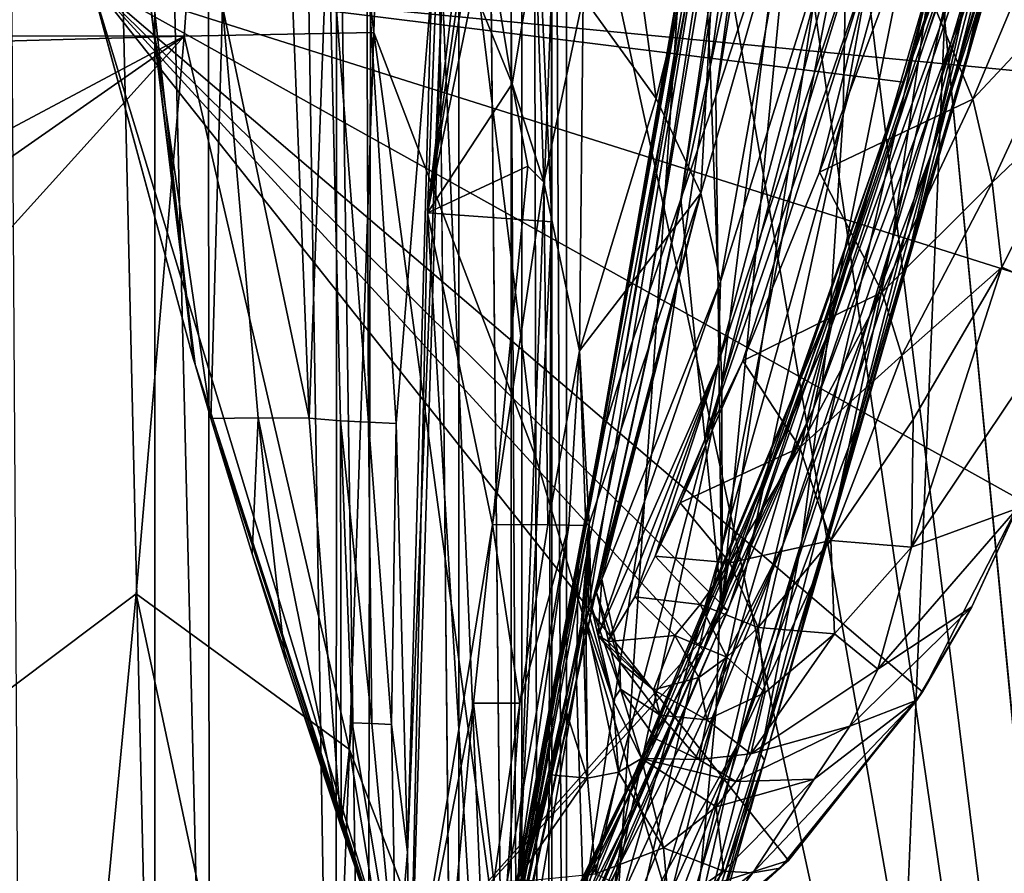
# Model space of a CAD drawing. Header units: metres. Extents: x -1004 to 0, y -808 to 0.
# Tile 84 of 159: x -82 to -27, y -682 to -635. Entities that reach past the tile are written whole.
import ezdxf

# ---------------------------------------------------------------- set-up
doc = ezdxf.new("R2010")
doc.units = ezdxf.units.M

msp = doc.modelspace()

# ---------------------------------------------------------------- linework, layer by layer
at = {"layer": 'None012'}
for points in [[(-35.448151, -746.330383, 163.059708), (-52.518909, -738.401428, 163.059708), (-5.519217, -35.401562, 163.059708)], [(-5.519217, -35.401562, 163.059708), (-52.518909, -738.401428, 163.059708), (-52.518909, -65.543846, 163.059708)], [(-52.518909, -65.543846, 2063.059814), (-52.518909, -738.401428, 2063.059814), (-5.519217, -35.401562, 2063.059814)], [(-52.518909, -738.401428, 2063.059814), (-35.448151, -746.330383, 2063.059814), (-5.519217, -35.401562, 2063.059814)], [(-5.519217, -789.40155, 163.059708), (-35.448151, -746.330383, 163.059708), (-5.519217, -35.401562, 163.059708)], [(-5.519217, -35.401562, 2063.059814), (-35.448151, -746.330383, 2063.059814), (-5.519217, -789.40155, 2063.059814)], [(-52.518909, -738.401428, 163.059708), (-52.518909, -397.134613, 182.490646), (-52.518909, -65.543846, 163.059708)], [(-52.518909, -65.543846, 2063.059814), (-52.518909, -431.996094, 2043.136353), (-52.518909, -738.401428, 2063.059814)], [(-52.518909, -480.472168, 184.010544), (-52.518909, -397.134613, 182.490646), (-52.518909, -738.401428, 163.059708)], [(-52.518909, -431.996094, 2043.136353), (-52.518909, -499.19046, 2041.009888), (-52.518909, -738.401428, 2063.059814)], [(-52.518909, -563.606934, 188.996094), (-52.518909, -480.472168, 184.010544), (-52.518909, -738.401428, 163.059708)], [(-52.518909, -738.401428, 2063.059814), (-52.518909, -499.19046, 2041.009888), (-52.518909, -566.275391, 2036.626343)], [(-56.251259, -563.497253, 188.988068), (-52.518909, -646.323792, 197.421463), (-59.407341, -645.840881, 197.361221)], [(-59.407341, -645.840881, 197.361221), (-55.470253, -612.36969, 210.92009), (-56.251259, -563.497253, 188.988068)], [(-52.518909, -563.606934, 188.996094), (-52.518909, -646.323792, 197.421463), (-56.251259, -563.497253, 188.988068)], [(-52.518909, -738.401428, 163.059708), (-52.518909, -646.323792, 197.421463), (-52.518909, -563.606934, 188.996094)], [(-52.518909, -566.275391, 2036.626343), (-52.518909, -633.17511, 2029.990601), (-52.518909, -738.401428, 2063.059814)], [(-34.629452, -585.486572, 1459.154785), (-43.440212, -639.366699, 1512.586548), (-39.148155, -626.368408, 1512.607178)], [(-43.440212, -639.366699, 1512.586548), (-34.629452, -585.486572, 1459.154785), (-37.986286, -598.879578, 1459.123901)], [(-43.756317, -637.743591, 1458.678223), (-44.142941, -629.25769, 1458.837891), (-37.884903, -596.020203, 1404.223511)], [(-37.884903, -596.020203, 1404.223511), (-37.068783, -606.508606, 1404.051758), (-43.756317, -637.743591, 1458.678223)], [(-43.440212, -639.366699, 1512.586548), (-37.986286, -598.879578, 1459.123901), (-45.380745, -645.067505, 1512.568237)], [(-37.986286, -598.879578, 1459.123901), (-39.531612, -604.967041, 1459.096313), (-45.380745, -645.067505, 1512.568237)], [(-36.388962, -640.404907, 1403.328003), (-36.193047, -628.805664, 1403.604004), (-30.02037, -604.702698, 1348.186768)], [(-30.399633, -618.687866, 1347.94104), (-36.388962, -640.404907, 1403.328003), (-30.02037, -604.702698, 1348.186768)], [(-45.380745, -645.067505, 1512.568237), (-39.531612, -604.967041, 1459.096313), (-47.141476, -650.217041, 1512.544556)], [(-39.531612, -604.967041, 1459.096313), (-40.95499, -610.634155, 1459.060791), (-47.141476, -650.217041, 1512.544556)], [(-78.053543, -632.987915, 659.296082), (-33.056911, -638.600281, 660.474365), (-24.311974, -606.408691, 660.703369)], [(-24.311974, -606.408691, 660.703369), (-33.056911, -638.600281, 660.474365), (-24.259741, -606.333435, 662.989502)], [(-24.259741, -606.333435, 662.989502), (-33.056911, -638.600281, 660.474365), (-33.037033, -638.565002, 662.465088)], [(-24.259741, -606.333435, 662.989502), (-33.037033, -638.565002, 662.465088), (-27.764555, -623.896606, 778.500488)], [(-37.068783, -606.508606, 1404.051758), (-43.118568, -655.333496, 1458.262085), (-43.756317, -637.743591, 1458.678223)], [(-43.118568, -655.333496, 1458.262085), (-37.068783, -606.508606, 1404.051758), (-36.193047, -628.805664, 1403.604004)], [(-25.438839, -619.338074, 1235.355225), (-22.217939, -607.913696, 1178.895874), (-29.771919, -638.235107, 1235.203735)], [(-22.217939, -607.913696, 1178.895874), (-27.033518, -628.634338, 1178.83667), (-29.771919, -638.235107, 1235.203735)], [(-47.141476, -650.217041, 1512.544556), (-40.95499, -610.634155, 1459.060791), (-48.6922, -654.801208, 1512.515503)], [(-48.6922, -654.801208, 1512.515503), (-40.95499, -610.634155, 1459.060791), (-42.233101, -615.869995, 1459.01709)], [(-39.148155, -626.368408, 1512.607178), (-43.112282, -667.659546, 1563.945313), (-34.535614, -611.337646, 1512.606567)], [(-43.112282, -667.659546, 1563.945313), (-31.270317, -633.345032, 1563.276367), (-34.535614, -611.337646, 1512.606567)], [(-59.407341, -645.840881, 197.361221), (-56.144352, -622.689697, 210.92009), (-55.470253, -612.36969, 210.92009)], [(-29.021851, -632.662476, 1008.72583), (-31.516556, -642.587585, 1122.275757), (-22.990961, -613.671997, 1065.605957)], [(-22.990961, -613.671997, 1065.605957), (-31.516556, -642.587585, 1122.275757), (-24.7777, -620.466675, 1122.279907)], [(-43.299168, -620.685181, 1458.965454), (-49.948154, -658.832458, 1512.481201), (-42.233101, -615.869995, 1459.01709)], [(-42.233101, -615.869995, 1459.01709), (-49.948154, -658.832458, 1512.481201), (-48.6922, -654.801208, 1512.515503)], [(-29.254848, -632.502075, 1291.547119), (-33.667381, -647.401733, 1347.356445), (-26.648458, -615.739014, 1291.777588)], [(-33.667381, -647.401733, 1347.356445), (-31.570467, -632.964539, 1347.664185), (-26.648458, -615.739014, 1291.777588)], [(-31.570467, -632.964539, 1347.664185), (-37.16713, -652.168518, 1403.017212), (-30.399633, -618.687866, 1347.94104)], [(-37.16713, -652.168518, 1403.017212), (-36.388962, -640.404907, 1403.328003), (-30.399633, -618.687866, 1347.94104)], [(-29.254848, -632.502075, 1291.547119), (-25.438839, -619.338074, 1235.355225), (-33.002583, -649.308167, 1291.293457)], [(-25.438839, -619.338074, 1235.355225), (-29.771919, -638.235107, 1235.203735), (-33.002583, -649.308167, 1291.293457)], [(-31.516556, -642.587585, 1122.275757), (-27.033518, -628.634338, 1178.83667), (-24.7777, -620.466675, 1122.279907)], [(-44.900162, -629.799683, 1467.920044), (-49.948154, -658.832458, 1512.481201), (-43.299168, -620.685181, 1458.965454)], [(-78.054832, -632.993652, 1606.497559), (-72.370926, -653.953125, 1606.646362), (-75.999565, -621.450256, 1606.584839)], [(-74.7659, -634.352417, 1608.069702), (-75.999565, -621.450256, 1606.584839), (-72.370926, -653.953125, 1606.646362)], [(-56.491405, -627.926392, 210.92009), (-56.144352, -622.689697, 210.92009), (-59.407341, -645.840881, 197.361221)], [(-50.796856, -633.892883, 260.392914), (-46.756062, -639.504578, 310.319244), (-48.949238, -623.862122, 259.881287)], [(-46.756062, -639.504578, 310.319244), (-43.226013, -625.12439, 309.453125), (-48.949238, -623.862122, 259.881287)], [(-27.793961, -626.565918, 894.239502), (-27.764555, -623.896606, 778.500488), (-37.043064, -652.089233, 893.994568)], [(-37.043064, -652.089233, 893.994568), (-27.764555, -623.896606, 778.500488), (-36.719704, -650.161438, 778.19519)], [(-27.764555, -623.896606, 778.500488), (-33.037033, -638.565002, 662.465088), (-36.719704, -650.161438, 778.19519)], [(-43.226013, -625.12439, 309.453125), (-46.756062, -639.504578, 310.319244), (-44.266464, -644.749634, 360.628571)], [(-39.037956, -626.472046, 359.575378), (-43.226013, -625.12439, 309.453125), (-44.266464, -644.749634, 360.628571)], [(-78.053474, -632.988098, 619.524048), (-23.867706, -626.540527, 618.105164), (-22.420923, -638.382324, 618.067261)], [(-44.266464, -644.749634, 360.628571), (-43.184582, -649.630859, 411.25824), (-39.037956, -626.472046, 359.575378)], [(-39.148155, -626.368408, 1512.607178), (-43.440212, -639.366699, 1512.586548), (-43.112282, -667.659546, 1563.945313)], [(-43.184582, -649.630859, 411.25824), (-36.369114, -627.920532, 410.180298), (-39.037956, -626.472046, 359.575378)], [(-29.021851, -632.662476, 1008.72583), (-27.793961, -626.565918, 894.239502), (-38.031006, -656.678406, 1008.65741)], [(-38.031006, -656.678406, 1008.65741), (-27.793961, -626.565918, 894.239502), (-37.043064, -652.089233, 893.994568)], [(-23.895195, -626.834534, 617.819153), (-32.867565, -630.678467, 593.749207), (-29.207594, -639.531982, 591.697083)], [(-23.895195, -626.834534, 617.819153), (-29.207594, -639.531982, 591.697083), (-22.880976, -632.751831, 617.813843)], [(-56.857319, -633.401855, 210.92009), (-56.491405, -627.926392, 210.92009), (-59.407341, -645.840881, 197.361221)], [(-56.491405, -627.926392, 210.92009), (-56.857319, -633.401855, 210.92009), (-54.730759, -638.684143, 235.026352)], [(-53.433861, -630.952454, 235.594666), (-56.491405, -627.926392, 210.92009), (-54.730759, -638.684143, 235.026352)], [(-35.126659, -629.495605, 461.192139), (-36.369114, -627.920532, 410.180298), (-43.318111, -654.159302, 462.151733)], [(-36.369114, -627.920532, 410.180298), (-43.184582, -649.630859, 411.25824), (-43.318111, -654.159302, 462.151733)], [(-64.919815, -628.654358, 1868.650635), (-66.876404, -634.442566, 1814.920776), (-65.975037, -657.20752, 1814.935547)], [(-64.236786, -657.351685, 1867.94043), (-64.919815, -628.654358, 1868.650635), (-65.975037, -657.20752, 1814.935547)], [(-62.688915, -657.429688, 1920.960938), (-64.919815, -628.654358, 1868.650635), (-64.236786, -657.351685, 1867.94043)], [(-62.76651, -631.870117, 1922.515991), (-64.919815, -628.654358, 1868.650635), (-62.688915, -657.429688, 1920.960938)], [(-43.099613, -664.295898, 1458.005737), (-43.118568, -655.333496, 1458.262085), (-36.193047, -628.805664, 1403.604004)], [(-43.099613, -664.295898, 1458.005737), (-36.193047, -628.805664, 1403.604004), (-36.388962, -640.404907, 1403.328003)], [(-29.771919, -638.235107, 1235.203735), (-27.033518, -628.634338, 1178.83667), (-35.397099, -656.974182, 1235.038208)], [(-27.033518, -628.634338, 1178.83667), (-31.516556, -642.587585, 1122.275757), (-35.397099, -656.974182, 1235.038208)], [(-51.066578, -665.48053, 1512.396606), (-44.142941, -629.25769, 1458.837891), (-51.159615, -671.749207, 1512.290527)], [(-44.142941, -629.25769, 1458.837891), (-43.756317, -637.743591, 1458.678223), (-51.159615, -671.749207, 1512.290527)], [(-51.066578, -665.48053, 1512.396606), (-45.353878, -633.401855, 1467.920044), (-44.142941, -629.25769, 1458.837891)], [(-49.948154, -658.832458, 1512.481201), (-44.900162, -629.799683, 1467.920044), (-51.066578, -665.48053, 1512.396606)], [(-44.900162, -629.799683, 1467.920044), (-45.205418, -631.77002, 1467.920044), (-51.066578, -665.48053, 1512.396606)], [(-43.318111, -654.159302, 462.151733), (-44.040836, -658.349731, 513.269653), (-35.126659, -629.495605, 461.192139)], [(-44.040836, -658.349731, 513.269653), (-34.640713, -631.225281, 512.541016), (-35.126659, -629.495605, 461.192139)], [(-54.730759, -638.684143, 235.026352), (-52.965626, -644.133484, 260.951233), (-53.433861, -630.952454, 235.594666)], [(-52.965626, -644.133484, 260.951233), (-50.796856, -633.892883, 260.392914), (-53.433861, -630.952454, 235.594666)], [(-32.867565, -630.678467, 593.749207), (-37.695648, -643.578613, 568.272339), (-29.207594, -639.531982, 591.697083)], [(-34.640713, -631.225281, 512.541016), (-37.695648, -643.578613, 568.272339), (-32.867565, -630.678467, 593.749207)], [(-44.040836, -658.349731, 513.269653), (-41.954502, -654.026245, 541.598328), (-34.640713, -631.225281, 512.541016)], [(-41.954502, -654.026245, 541.598328), (-37.695648, -643.578613, 568.272339), (-34.640713, -631.225281, 512.541016)], [(-59.197769, -633.401611, 2014.920044), (-62.76651, -631.870117, 1922.515991), (-61.141037, -657.507629, 1973.981445)], [(-62.76651, -631.870117, 1922.515991), (-62.688915, -657.429688, 1920.960938), (-61.141037, -657.507629, 1973.981445)], [(-51.066578, -665.48053, 1512.396606), (-45.205418, -631.77002, 1467.920044), (-45.353878, -633.401855, 1467.920044)], [(-33.002583, -649.308167, 1291.293457), (-36.726757, -661.850159, 1347.017578), (-29.254848, -632.502075, 1291.547119)], [(-36.726757, -661.850159, 1347.017578), (-33.667381, -647.401733, 1347.356445), (-29.254848, -632.502075, 1291.547119)], [(-78.054832, -632.993652, 1606.497559), (-78.053574, -632.987915, 1566.520996), (-72.370926, -653.953125, 1606.646362)], [(-78.053574, -632.987915, 1566.520996), (-61.147369, -688.625427, 1566.078247), (-72.370926, -653.953125, 1606.646362)], [(-61.147369, -688.625427, 1566.078247), (-78.053574, -632.987915, 1566.520996), (-42.771534, -667.873474, 1565.597046)], [(-42.771534, -667.873474, 1565.597046), (-78.053574, -632.987915, 1566.520996), (-30.953873, -633.759766, 1565.287598)], [(-78.053474, -632.988098, 619.524048), (-61.147369, -688.625427, 619.08136), (-78.053543, -632.987915, 659.296082)], [(-61.147369, -688.625427, 619.08136), (-61.147369, -688.625427, 659.73877), (-78.053543, -632.987915, 659.296082)], [(-33.056911, -638.600281, 660.474365), (-78.053543, -632.987915, 659.296082), (-44.138386, -670.063599, 660.184204)], [(-78.053543, -632.987915, 659.296082), (-61.147369, -688.625427, 659.73877), (-44.138386, -670.063599, 660.184204)], [(-61.147369, -688.625427, 619.08136), (-78.053474, -632.988098, 619.524048), (-39.420826, -681.711304, 618.512451)], [(-78.053474, -632.988098, 619.524048), (-31.995207, -672.37677, 618.317993), (-39.420826, -681.711304, 618.512451)], [(-22.420923, -638.382324, 618.067261), (-23.324196, -650.277466, 618.090942), (-78.053474, -632.988098, 619.524048)], [(-23.324196, -650.277466, 618.090942), (-26.556921, -661.760071, 618.175537), (-78.053474, -632.988098, 619.524048)], [(-78.053474, -632.988098, 619.524048), (-26.556921, -661.760071, 618.175537), (-31.995207, -672.37677, 618.317993)], [(-58.607101, -633.17511, 2029.990601), (-60.530304, -681.258606, 2023.812134), (-60.368561, -690.860596, 2022.436035)], [(-58.607101, -633.17511, 2029.990601), (-59.197769, -633.401611, 2014.920044), (-60.530304, -681.258606, 2023.812134)], [(-55.393192, -709.406738, 2019.643311), (-58.607101, -633.17511, 2029.990601), (-60.368561, -690.860596, 2022.436035)], [(-52.518909, -633.17511, 2029.990601), (-58.607101, -633.17511, 2029.990601), (-55.393192, -709.406738, 2019.643311)], [(-52.85733, -728.401428, 2016.598511), (-52.518909, -633.17511, 2029.990601), (-55.393192, -709.406738, 2019.643311)], [(-52.518909, -633.17511, 2029.990601), (-52.85733, -728.401428, 2016.598511), (-52.518909, -738.401428, 2063.059814)], [(-31.516556, -642.587585, 1122.275757), (-29.021851, -632.662476, 1008.72583), (-39.738808, -664.25415, 1122.27124)], [(-39.738808, -664.25415, 1122.27124), (-29.021851, -632.662476, 1008.72583), (-38.031006, -656.678406, 1008.65741)], [(-33.667381, -647.401733, 1347.356445), (-38.674221, -664.015198, 1402.671875), (-31.570467, -632.964539, 1347.664185)], [(-38.674221, -664.015198, 1402.671875), (-37.16713, -652.168518, 1403.017212), (-31.570467, -632.964539, 1347.664185)], [(-22.880976, -632.751831, 617.813843), (-29.207594, -639.531982, 591.697083), (-28.140882, -644.156189, 590.671021)], [(-22.462475, -638.74054, 617.808533), (-22.880976, -632.751831, 617.813843), (-28.140882, -644.156189, 590.671021)], [(-59.197769, -633.401611, 2014.920044), (-61.141037, -657.507629, 1973.981445), (-60.530304, -681.258606, 2023.812134)], [(-59.407341, -645.840881, 197.361221), (-54.730759, -638.684143, 235.026352), (-56.857319, -633.401855, 210.92009)], [(-43.112282, -667.659546, 1563.945313), (-42.771534, -667.873474, 1565.597046), (-31.270317, -633.345032, 1563.276367)], [(-42.771534, -667.873474, 1565.597046), (-30.953873, -633.759766, 1565.287598), (-31.270317, -633.345032, 1563.276367)], [(-52.965626, -644.133484, 260.951233), (-50.998627, -653.476379, 308.325165), (-50.796856, -633.892883, 260.392914)], [(-50.998627, -653.476379, 308.325165), (-46.756062, -639.504578, 310.319244), (-50.796856, -633.892883, 260.392914)], [(-72.287552, -654.239685, 1608.008789), (-71.409378, -657.226501, 1622.876831), (-74.7659, -634.352417, 1608.069702)], [(-71.409378, -657.226501, 1622.876831), (-70.762192, -634.399109, 1712.911987), (-74.7659, -634.352417, 1608.069702)], [(-72.287552, -654.239685, 1608.008789), (-74.7659, -634.352417, 1608.069702), (-72.370926, -653.953125, 1606.646362)], [(-70.762192, -634.399109, 1712.911987), (-71.409378, -657.226501, 1622.876831), (-68.798065, -657.187317, 1712.220581)], [(-68.798065, -657.187317, 1712.220581), (-65.975037, -657.20752, 1814.935547), (-70.762192, -634.399109, 1712.911987)], [(-65.975037, -657.20752, 1814.935547), (-66.876404, -634.442566, 1814.920776), (-70.762192, -634.399109, 1712.911987)], [(-51.159615, -671.749207, 1512.290527), (-43.756317, -637.743591, 1458.678223), (-50.77599, -684.170044, 1512.014526)], [(-43.756317, -637.743591, 1458.678223), (-43.118568, -655.333496, 1458.262085), (-50.77599, -684.170044, 1512.014526)], [(-33.037033, -638.565002, 662.465088), (-44.149967, -670.059692, 661.839905), (-36.719704, -650.161438, 778.19519)], [(-33.037033, -638.565002, 662.465088), (-44.138386, -670.063599, 660.184204), (-44.149967, -670.059692, 661.839905)], [(-33.056911, -638.600281, 660.474365), (-44.138386, -670.063599, 660.184204), (-33.037033, -638.565002, 662.465088)], [(-33.002583, -649.308167, 1291.293457), (-29.771919, -638.235107, 1235.203735), (-37.884197, -665.963074, 1291.016357)], [(-29.771919, -638.235107, 1235.203735), (-35.397099, -656.974182, 1235.038208), (-37.884197, -665.963074, 1291.016357)], [(-53.857704, -643.251221, 249.253937), (-54.730759, -638.684143, 235.026352), (-59.407341, -645.840881, 197.361221)], [(-52.965626, -644.133484, 260.951233), (-54.730759, -638.684143, 235.026352), (-53.857704, -643.251221, 249.253937)], [(-22.462475, -638.74054, 617.808533), (-28.140882, -644.156189, 590.671021), (-27.595434, -648.842896, 589.644958)], [(-23.429924, -650.692871, 617.797913), (-22.462475, -638.74054, 617.808533), (-27.595434, -648.842896, 589.644958)], [(-46.756062, -639.504578, 310.319244), (-50.998627, -653.476379, 308.325165), (-44.266464, -644.749634, 360.628571)], [(-43.440212, -639.366699, 1512.586548), (-45.380745, -645.067505, 1512.568237), (-43.112282, -667.659546, 1563.945313)], [(-29.207594, -639.531982, 591.697083), (-37.695648, -643.578613, 568.272339), (-34.228054, -650.234192, 565.364502)], [(-28.140882, -644.156189, 590.671021), (-29.207594, -639.531982, 591.697083), (-34.228054, -650.234192, 565.364502)], [(-43.428398, -673.289856, 1457.717163), (-43.099613, -664.295898, 1458.005737), (-36.388962, -640.404907, 1403.328003)], [(-37.16713, -652.168518, 1403.017212), (-43.428398, -673.289856, 1457.717163), (-36.388962, -640.404907, 1403.328003)], [(-35.397099, -656.974182, 1235.038208), (-31.516556, -642.587585, 1122.275757), (-42.262768, -675.329529, 1234.858765)], [(-42.262768, -675.329529, 1234.858765), (-31.516556, -642.587585, 1122.275757), (-39.738808, -664.25415, 1122.27124)], [(-55.814304, -663.093506, 251.522186), (-53.857704, -643.251221, 249.253937), (-59.407341, -645.840881, 197.361221)], [(-52.965626, -644.133484, 260.951233), (-53.857704, -643.251221, 249.253937), (-55.814304, -663.093506, 251.522186)], [(-37.695648, -643.578613, 568.272339), (-41.954502, -654.026245, 541.598328), (-34.228054, -650.234192, 565.364502)], [(-52.752609, -663.125183, 303.663177), (-52.965626, -644.133484, 260.951233), (-55.814304, -663.093506, 251.522186)], [(-50.998627, -653.476379, 308.325165), (-52.965626, -644.133484, 260.951233), (-52.752609, -663.125183, 303.663177)], [(-28.140882, -644.156189, 590.671021), (-34.228054, -650.234192, 565.364502), (-33.14851, -653.731262, 563.910645)], [(-27.595434, -648.842896, 589.644958), (-28.140882, -644.156189, 590.671021), (-33.14851, -653.731262, 563.910645)], [(-43.112282, -667.659546, 1563.945313), (-45.380745, -645.067505, 1512.568237), (-57.434216, -700.590332, 1564.714233)], [(-45.380745, -645.067505, 1512.568237), (-47.141476, -650.217041, 1512.544556), (-57.434216, -700.590332, 1564.714233)], [(-50.998627, -653.476379, 308.325165), (-50.454414, -663.07251, 361.776978), (-44.266464, -644.749634, 360.628571)], [(-44.266464, -644.749634, 360.628571), (-50.454414, -663.07251, 361.776978), (-50.341999, -667.612244, 398.75766)], [(-50.341999, -667.612244, 398.75766), (-50.047497, -666.872253, 398.88089), (-44.266464, -644.749634, 360.628571)], [(-50.047497, -666.872253, 398.88089), (-49.754246, -666.131714, 399.004181), (-44.266464, -644.749634, 360.628571)], [(-44.266464, -644.749634, 360.628571), (-49.754246, -666.131714, 399.004181), (-43.184582, -649.630859, 411.25824)], [(-59.407341, -645.840881, 197.361221), (-55.637199, -708.203186, 206.010223), (-60.369118, -690.858948, 203.403824)], [(-59.407341, -645.840881, 197.361221), (-60.369118, -690.858948, 203.403824), (-55.814304, -663.093506, 251.522186)], [(-52.518909, -646.323792, 197.421463), (-55.637199, -708.203186, 206.010223), (-59.407341, -645.840881, 197.361221)], [(-52.518909, -646.323792, 197.421463), (-52.518909, -728.401428, 209.241592), (-55.637199, -708.203186, 206.010223)], [(-52.518909, -728.401428, 209.241592), (-52.518909, -646.323792, 197.421463), (-52.518909, -738.401428, 163.059708)], [(-36.726757, -661.850159, 1347.017578), (-40.94249, -675.841675, 1402.291626), (-33.667381, -647.401733, 1347.356445)], [(-40.94249, -675.841675, 1402.291626), (-38.674221, -664.015198, 1402.671875), (-33.667381, -647.401733, 1347.356445)], [(-27.595434, -648.842896, 589.644958), (-33.14851, -653.731262, 563.910645), (-32.515774, -657.281921, 562.456726)], [(-23.429924, -650.692871, 617.797913), (-27.595434, -648.842896, 589.644958), (-32.603695, -664.364319, 559.548889)], [(-32.603695, -664.364319, 559.548889), (-27.595434, -648.842896, 589.644958), (-32.515774, -657.281921, 562.456726)], [(-37.884197, -665.963074, 1291.016357), (-40.739647, -676.157349, 1346.647705), (-33.002583, -649.308167, 1291.293457)], [(-40.739647, -676.157349, 1346.647705), (-36.726757, -661.850159, 1347.017578), (-33.002583, -649.308167, 1291.293457)], [(-49.754246, -666.131714, 399.004181), (-49.968838, -669.249573, 427.795532), (-43.184582, -649.630859, 411.25824)], [(-43.184582, -649.630859, 411.25824), (-49.968838, -669.249573, 427.795532), (-43.318111, -654.159302, 462.151733)], [(-57.434216, -700.590332, 1564.714233), (-47.141476, -650.217041, 1512.544556), (-48.6922, -654.801208, 1512.515503)], [(-47.869404, -676.745911, 893.730957), (-36.719704, -650.161438, 778.19519), (-47.240097, -675.572998, 777.866516)], [(-47.869404, -676.745911, 893.730957), (-37.043064, -652.089233, 893.994568), (-36.719704, -650.161438, 778.19519)], [(-36.719704, -650.161438, 778.19519), (-44.149967, -670.059692, 661.839905), (-47.240097, -675.572998, 777.866516)], [(-34.228054, -650.234192, 565.364502), (-41.954502, -654.026245, 541.598328), (-38.786289, -658.841492, 538.797058)], [(-33.14851, -653.731262, 563.910645), (-34.228054, -650.234192, 565.364502), (-38.786289, -658.841492, 538.797058)], [(-26.757881, -662.213074, 617.787292), (-23.429924, -650.692871, 617.797913), (-32.603695, -664.364319, 559.548889)], [(-48.202362, -678.053772, 951.293335), (-37.043064, -652.089233, 893.994568), (-47.869404, -676.745911, 893.730957)], [(-38.031006, -656.678406, 1008.65741), (-37.043064, -652.089233, 893.994568), (-48.202362, -678.053772, 951.293335)], [(-43.428398, -673.289856, 1457.717163), (-37.16713, -652.168518, 1403.017212), (-44.266315, -682.287231, 1457.396484)], [(-37.16713, -652.168518, 1403.017212), (-38.674221, -664.015198, 1402.671875), (-44.266315, -682.287231, 1457.396484)], [(-51.580036, -663.141052, 329.784302), (-50.998627, -653.476379, 308.325165), (-52.752609, -663.125183, 303.663177)], [(-50.647179, -663.156921, 355.932312), (-50.998627, -653.476379, 308.325165), (-51.580036, -663.141052, 329.784302)], [(-50.454414, -663.07251, 361.776978), (-50.998627, -653.476379, 308.325165), (-50.647179, -663.156921, 355.932312)], [(-33.14851, -653.731262, 563.910645), (-38.786289, -658.841492, 538.797058), (-37.080887, -663.983398, 535.995789)], [(-32.515774, -657.281921, 562.456726), (-33.14851, -653.731262, 563.910645), (-37.080887, -663.983398, 535.995789)], [(-72.370926, -653.953125, 1606.646362), (-61.147369, -688.625427, 1566.078247), (-72.287552, -654.239685, 1608.008789)], [(-61.147369, -688.625427, 1566.078247), (-71.409378, -657.226501, 1622.876831), (-72.287552, -654.239685, 1608.008789)], [(-49.968838, -669.249573, 427.795532), (-49.404388, -669.576721, 456.749329), (-43.318111, -654.159302, 462.151733)], [(-43.318111, -654.159302, 462.151733), (-49.404388, -669.576721, 456.749329), (-47.936016, -667.115112, 485.568085)], [(-47.936016, -667.115112, 485.568085), (-46.807766, -664.849792, 499.830414), (-43.318111, -654.159302, 462.151733)], [(-46.807766, -664.849792, 499.830414), (-44.040836, -658.349731, 513.269653), (-43.318111, -654.159302, 462.151733)], [(-41.954502, -654.026245, 541.598328), (-45.421764, -661.905945, 513.945679), (-38.786289, -658.841492, 538.797058)], [(-45.421764, -661.905945, 513.945679), (-41.954502, -654.026245, 541.598328), (-44.040836, -658.349731, 513.269653)], [(-49.948154, -658.832458, 1512.481201), (-57.434216, -700.590332, 1564.714233), (-48.6922, -654.801208, 1512.515503)], [(-50.77599, -684.170044, 1512.014526), (-43.118568, -655.333496, 1458.262085), (-50.512066, -690.252319, 1511.844482)], [(-50.512066, -690.252319, 1511.844482), (-43.118568, -655.333496, 1458.262085), (-43.099613, -664.295898, 1458.005737)], [(-39.738808, -664.25415, 1122.27124), (-38.031006, -656.678406, 1008.65741), (-48.924244, -682.231812, 1065.581543)], [(-48.924244, -682.231812, 1065.581543), (-38.031006, -656.678406, 1008.65741), (-48.551998, -679.871033, 1008.583862)], [(-38.031006, -656.678406, 1008.65741), (-48.202362, -678.053772, 951.293335), (-48.551998, -679.871033, 1008.583862)], [(-37.884197, -665.963074, 1291.016357), (-35.397099, -656.974182, 1235.038208), (-42.262768, -675.329529, 1234.858765)], [(-71.409378, -657.226501, 1622.876831), (-69.125938, -664.736145, 1667.1698), (-68.798065, -657.187317, 1712.220581)], [(-69.125938, -664.736145, 1667.1698), (-71.409378, -657.226501, 1622.876831), (-61.147369, -688.625427, 1566.078247)], [(-68.798065, -657.187317, 1712.220581), (-69.125938, -664.736145, 1667.1698), (-67.292664, -670.556824, 1711.783569)], [(-67.292664, -670.556824, 1711.783569), (-64.205414, -679.857422, 1814.920044), (-68.798065, -657.187317, 1712.220581)], [(-64.205414, -679.857422, 1814.920044), (-65.975037, -657.20752, 1814.935547), (-68.798065, -657.187317, 1712.220581)], [(-65.975037, -657.20752, 1814.935547), (-64.205414, -679.857422, 1814.920044), (-64.236786, -657.351685, 1867.94043)], [(-62.504467, -674.131958, 1919.854614), (-62.688915, -657.429688, 1920.960938), (-64.236786, -657.351685, 1867.94043)], [(-64.205414, -679.857422, 1814.920044), (-63.596035, -674.082642, 1867.387207), (-64.236786, -657.351685, 1867.94043)], [(-64.236786, -657.351685, 1867.94043), (-63.596035, -674.082642, 1867.387207), (-62.504467, -674.131958, 1919.854614)], [(-61.412891, -674.181274, 1972.321899), (-62.688915, -657.429688, 1920.960938), (-62.504467, -674.131958, 1919.854614)], [(-61.141037, -657.507629, 1973.981445), (-62.688915, -657.429688, 1920.960938), (-61.412891, -674.181274, 1972.321899)], [(-60.530304, -681.258606, 2023.812134), (-61.141037, -657.507629, 1973.981445), (-61.412891, -674.181274, 1972.321899)], [(-32.515774, -657.281921, 562.456726), (-37.080887, -663.983398, 535.995789), (-32.603695, -664.364319, 559.548889)], [(-46.807766, -664.849792, 499.830414), (-45.421764, -661.905945, 513.945679), (-44.040836, -658.349731, 513.269653)], [(-51.066578, -665.48053, 1512.396606), (-57.639267, -699.794678, 1559.246582), (-49.948154, -658.832458, 1512.481201)], [(-57.639267, -699.794678, 1559.246582), (-57.434216, -700.590332, 1564.714233), (-49.948154, -658.832458, 1512.481201)], [(-38.786289, -658.841492, 538.797058), (-45.421764, -661.905945, 513.945679), (-42.670544, -665.22583, 511.794922)], [(-37.080887, -663.983398, 535.995789), (-38.786289, -658.841492, 538.797058), (-42.670544, -665.22583, 511.794922)], [(-45.421764, -661.905945, 513.945679), (-46.807766, -664.849792, 499.830414), (-42.670544, -665.22583, 511.794922)], [(-40.94249, -675.841675, 1402.291626), (-36.726757, -661.850159, 1347.017578), (-40.739647, -676.157349, 1346.647705)], [(-31.995207, -672.37677, 618.317993), (-26.556921, -661.760071, 618.175537), (-29.269226, -667.665649, 617.781982)], [(-26.556921, -661.760071, 618.175537), (-26.757881, -662.213074, 617.787292), (-29.269226, -667.665649, 617.781982)], [(-29.269226, -667.665649, 617.781982), (-26.757881, -662.213074, 617.787292), (-34.462078, -671.12262, 556.641113)], [(-26.757881, -662.213074, 617.787292), (-32.603695, -664.364319, 559.548889), (-34.462078, -671.12262, 556.641113)], [(-60.369118, -690.858948, 203.403824), (-56.859344, -672.998535, 252.723526), (-55.814304, -663.093506, 251.522186)], [(-55.814304, -663.093506, 251.522186), (-56.859344, -672.998535, 252.723526), (-54.292458, -673.005188, 304.715729)], [(-54.292458, -673.005188, 304.715729), (-52.752609, -663.125183, 303.663177), (-55.814304, -663.093506, 251.522186)], [(-54.449917, -682.852905, 357.744537), (-51.580036, -663.141052, 329.784302), (-55.002323, -682.864197, 331.766052)], [(-55.002323, -682.864197, 331.766052), (-51.580036, -663.141052, 329.784302), (-54.292458, -673.005188, 304.715729)], [(-54.082317, -682.841614, 383.739746), (-50.454414, -663.07251, 361.776978), (-54.449917, -682.852905, 357.744537)], [(-50.454414, -663.07251, 361.776978), (-50.647179, -663.156921, 355.932312), (-54.449917, -682.852905, 357.744537)], [(-54.449917, -682.852905, 357.744537), (-50.647179, -663.156921, 355.932312), (-51.580036, -663.141052, 329.784302)], [(-51.580036, -663.141052, 329.784302), (-52.752609, -663.125183, 303.663177), (-54.292458, -673.005188, 304.715729)], [(-50.934746, -669.09082, 398.511475), (-50.454414, -663.07251, 361.776978), (-54.082317, -682.841614, 383.739746)], [(-50.934746, -669.09082, 398.511475), (-50.786091, -668.721375, 398.572998), (-50.454414, -663.07251, 361.776978)], [(-50.786091, -668.721375, 398.572998), (-50.637749, -668.351807, 398.634521), (-50.454414, -663.07251, 361.776978)], [(-50.454414, -663.07251, 361.776978), (-50.637749, -668.351807, 398.634521), (-50.489719, -667.982056, 398.696106)], [(-50.454414, -663.07251, 361.776978), (-50.489719, -667.982056, 398.696106), (-50.341999, -667.612244, 398.75766)], [(-49.776241, -688.800415, 1178.625977), (-39.738808, -664.25415, 1122.27124), (-49.329113, -685.191345, 1122.266479)], [(-42.262768, -675.329529, 1234.858765), (-39.738808, -664.25415, 1122.27124), (-49.776241, -688.800415, 1178.625977)], [(-49.329113, -685.191345, 1122.266479), (-39.738808, -664.25415, 1122.27124), (-48.924244, -682.231812, 1065.581543)], [(-44.266315, -682.287231, 1457.396484), (-38.674221, -664.015198, 1402.671875), (-45.641823, -691.234192, 1457.043457)], [(-38.674221, -664.015198, 1402.671875), (-40.94249, -675.841675, 1402.291626), (-45.641823, -691.234192, 1457.043457)], [(-37.080887, -663.983398, 535.995789), (-42.670544, -665.22583, 511.794922), (-41.089638, -668.807068, 509.644165)], [(-36.875706, -669.154297, 533.19458), (-37.080887, -663.983398, 535.995789), (-41.089638, -668.807068, 509.644165)], [(-32.603695, -664.364319, 559.548889), (-37.080887, -663.983398, 535.995789), (-36.875706, -669.154297, 533.19458)], [(-61.147369, -688.625427, 1566.078247), (-67.292664, -670.556824, 1711.783569), (-69.125938, -664.736145, 1667.1698)], [(-50.336346, -696.228516, 1511.653198), (-50.512066, -690.252319, 1511.844482), (-43.099613, -664.295898, 1458.005737)], [(-50.336346, -696.228516, 1511.653198), (-43.099613, -664.295898, 1458.005737), (-43.428398, -673.289856, 1457.717163)], [(-34.462078, -671.12262, 556.641113), (-32.603695, -664.364319, 559.548889), (-36.875706, -669.154297, 533.19458)], [(-44.308384, -667.538452, 498.041168), (-46.807766, -664.849792, 499.830414), (-47.936016, -667.115112, 485.568085)], [(-42.670544, -665.22583, 511.794922), (-46.807766, -664.849792, 499.830414), (-44.308384, -667.538452, 498.041168)], [(-41.089638, -668.807068, 509.644165), (-42.670544, -665.22583, 511.794922), (-44.308384, -667.538452, 498.041168)], [(-57.369068, -700.730286, 1553.473877), (-57.639267, -699.794678, 1559.246582), (-51.066578, -665.48053, 1512.396606)], [(-51.159615, -671.749207, 1512.290527), (-57.369068, -700.730286, 1553.473877), (-51.066578, -665.48053, 1512.396606)], [(-49.754246, -666.131714, 399.004181), (-50.047497, -666.872253, 398.88089), (-48.752613, -670.727905, 427.716797)], [(-49.968838, -669.249573, 427.795532), (-49.754246, -666.131714, 399.004181), (-48.752613, -670.727905, 427.716797)], [(-42.262768, -675.329529, 1234.858765), (-45.664516, -690.17627, 1346.246948), (-37.884197, -665.963074, 1291.016357)], [(-45.664516, -690.17627, 1346.246948), (-40.739647, -676.157349, 1346.647705), (-37.884197, -665.963074, 1291.016357)], [(-50.047497, -666.872253, 398.88089), (-50.341999, -667.612244, 398.75766), (-48.725132, -672.228699, 427.638123)], [(-48.752613, -670.727905, 427.716797), (-50.047497, -666.872253, 398.88089), (-48.725132, -672.228699, 427.638123)], [(-47.936016, -667.115112, 485.568085), (-49.404388, -669.576721, 456.749329), (-45.720272, -669.251099, 484.151367)], [(-47.936016, -667.115112, 485.568085), (-45.720272, -669.251099, 484.151367), (-44.308384, -667.538452, 498.041168)], [(-45.720272, -669.251099, 484.151367), (-42.833065, -670.45575, 496.251923), (-44.308384, -667.538452, 498.041168)], [(-44.308384, -667.538452, 498.041168), (-42.833065, -670.45575, 496.251923), (-41.089638, -668.807068, 509.644165)], [(-57.352772, -700.899658, 1565.978882), (-61.147369, -688.625427, 1566.078247), (-42.771534, -667.873474, 1565.597046)], [(-57.434216, -700.590332, 1564.714233), (-57.352772, -700.899658, 1565.978882), (-43.112282, -667.659546, 1563.945313)], [(-57.352772, -700.899658, 1565.978882), (-42.771534, -667.873474, 1565.597046), (-43.112282, -667.659546, 1563.945313)], [(-49.137737, -672.840271, 427.598785), (-50.489719, -667.982056, 398.696106), (-50.637749, -668.351807, 398.634521)], [(-50.341999, -667.612244, 398.75766), (-50.489719, -667.982056, 398.696106), (-49.137737, -672.840271, 427.598785)], [(-48.725132, -672.228699, 427.638123), (-50.341999, -667.612244, 398.75766), (-49.137737, -672.840271, 427.598785)], [(-34.462078, -671.12262, 556.641113), (-36.026825, -674.271118, 555.187195), (-29.269226, -667.665649, 617.781982)], [(-36.026825, -674.271118, 555.187195), (-32.313107, -672.839966, 617.776672), (-29.269226, -667.665649, 617.781982)], [(-29.269226, -667.665649, 617.781982), (-32.313107, -672.839966, 617.776672), (-31.995207, -672.37677, 618.317993)], [(-50.786091, -668.721375, 398.572998), (-50.55352, -677.1474, 452.341736), (-50.637749, -668.351807, 398.634521)], [(-50.55352, -677.1474, 452.341736), (-48.839619, -676.816101, 452.971344), (-50.637749, -668.351807, 398.634521)], [(-50.637749, -668.351807, 398.634521), (-48.839619, -676.816101, 452.971344), (-49.137737, -672.840271, 427.598785)], [(-53.899734, -682.830322, 409.74765), (-50.934746, -669.09082, 398.511475), (-54.082317, -682.841614, 383.739746)], [(-51.30896, -671.455017, 413.781647), (-50.934746, -669.09082, 398.511475), (-53.899734, -682.830322, 409.74765)], [(-51.30896, -671.455017, 413.781647), (-51.721062, -673.507446, 427.480957), (-50.786091, -668.721375, 398.572998)], [(-51.721062, -673.507446, 427.480957), (-50.55352, -677.1474, 452.341736), (-50.786091, -668.721375, 398.572998)], [(-50.786091, -668.721375, 398.572998), (-50.934746, -669.09082, 398.511475), (-51.30896, -671.455017, 413.781647)], [(-42.833065, -670.45575, 496.251923), (-40.708973, -672.411438, 507.493408), (-41.089638, -668.807068, 509.644165)], [(-40.708973, -672.411438, 507.493408), (-41.508717, -675.799683, 505.342682), (-36.875706, -669.154297, 533.19458)], [(-36.875706, -669.154297, 533.19458), (-41.508717, -675.799683, 505.342682), (-34.462078, -671.12262, 556.641113)], [(-41.089638, -668.807068, 509.644165), (-40.708973, -672.411438, 507.493408), (-36.875706, -669.154297, 533.19458)], [(-49.404388, -669.576721, 456.749329), (-49.968838, -669.249573, 427.795532), (-46.896671, -672.254456, 455.489929)], [(-49.968838, -669.249573, 427.795532), (-48.752613, -670.727905, 427.716797), (-46.896671, -672.254456, 455.489929)], [(-49.404388, -669.576721, 456.749329), (-46.896671, -672.254456, 455.489929), (-45.720272, -669.251099, 484.151367)], [(-45.720272, -669.251099, 484.151367), (-46.896671, -672.254456, 455.489929), (-44.382343, -671.583069, 482.73465)], [(-44.382343, -671.583069, 482.73465), (-42.833065, -670.45575, 496.251923), (-45.720272, -669.251099, 484.151367)], [(-44.138386, -670.063599, 660.184204), (-61.147369, -688.625427, 659.73877), (-57.414173, -700.666199, 659.836548)], [(-44.149967, -670.059692, 661.839905), (-57.421986, -700.636597, 661.125916), (-47.240097, -675.572998, 777.866516)], [(-44.149967, -670.059692, 661.839905), (-57.414173, -700.666199, 659.836548), (-57.421986, -700.636597, 661.125916)], [(-44.138386, -670.063599, 660.184204), (-57.414173, -700.666199, 659.836548), (-44.149967, -670.059692, 661.839905)], [(-64.205414, -679.857422, 1814.920044), (-67.292664, -670.556824, 1711.783569), (-61.147369, -688.625427, 1566.078247)], [(-46.896671, -672.254456, 455.489929), (-48.752613, -670.727905, 427.716797), (-46.535748, -673.670105, 454.86026)], [(-48.752613, -670.727905, 427.716797), (-48.725132, -672.228699, 427.638123), (-46.535748, -673.670105, 454.86026)], [(-44.382343, -671.583069, 482.73465), (-43.944675, -673.932373, 481.317932), (-42.833065, -670.45575, 496.251923)], [(-43.944675, -673.932373, 481.317932), (-40.708973, -672.411438, 507.493408), (-42.833065, -670.45575, 496.251923)], [(-41.508717, -675.799683, 505.342682), (-36.026825, -674.271118, 555.187195), (-34.462078, -671.12262, 556.641113)], [(-56.671741, -703.647888, 1548.794556), (-57.369068, -700.730286, 1553.473877), (-51.159615, -671.749207, 1512.290527)], [(-50.77599, -684.170044, 1512.014526), (-56.671741, -703.647888, 1548.794556), (-51.159615, -671.749207, 1512.290527)], [(-51.721062, -673.507446, 427.480957), (-51.30896, -671.455017, 413.781647), (-53.899734, -682.830322, 409.74765)], [(-46.896671, -672.254456, 455.489929), (-43.944675, -673.932373, 481.317932), (-44.382343, -671.583069, 482.73465)], [(-49.137737, -672.840271, 427.598785), (-47.55167, -676.061768, 453.600983), (-48.725132, -672.228699, 427.638123)], [(-46.535748, -673.670105, 454.86026), (-48.725132, -672.228699, 427.638123), (-46.765186, -674.977661, 454.230621)], [(-48.725132, -672.228699, 427.638123), (-47.55167, -676.061768, 453.600983), (-46.765186, -674.977661, 454.230621)], [(-46.535748, -673.670105, 454.86026), (-43.944675, -673.932373, 481.317932), (-46.896671, -672.254456, 455.489929)], [(-41.508717, -675.799683, 505.342682), (-40.708973, -672.411438, 507.493408), (-43.944675, -673.932373, 481.317932)], [(-32.313107, -672.839966, 617.776672), (-39.87323, -682.148071, 617.766052), (-31.995207, -672.37677, 618.317993)], [(-31.995207, -672.37677, 618.317993), (-39.87323, -682.148071, 617.766052), (-39.420826, -681.711304, 618.512451)], [(-48.839619, -676.816101, 452.971344), (-47.55167, -676.061768, 453.600983), (-49.137737, -672.840271, 427.598785)], [(-39.87323, -682.148071, 617.766052), (-32.313107, -672.839966, 617.776672), (-41.396111, -682.397217, 581.436523)], [(-32.313107, -672.839966, 617.776672), (-37.99099, -677.210876, 553.733276), (-41.396111, -682.397217, 581.436523)], [(-37.99099, -677.210876, 553.733276), (-32.313107, -672.839966, 617.776672), (-36.026825, -674.271118, 555.187195)], [(-56.859344, -672.998535, 252.723526), (-60.369118, -690.858948, 203.403824), (-57.763756, -682.898132, 253.970428)], [(-57.763756, -682.898132, 253.970428), (-55.739098, -682.875488, 305.808197), (-56.859344, -672.998535, 252.723526)], [(-56.859344, -672.998535, 252.723526), (-55.739098, -682.875488, 305.808197), (-54.292458, -673.005188, 304.715729)], [(-54.292458, -673.005188, 304.715729), (-55.739098, -682.875488, 305.808197), (-55.002323, -682.864197, 331.766052)], [(-52.600262, -676.979736, 451.712158), (-51.721062, -673.507446, 427.480957), (-53.902504, -682.819031, 435.764252)], [(-51.721062, -673.507446, 427.480957), (-53.899734, -682.830322, 409.74765), (-53.902504, -682.819031, 435.764252)], [(-50.55352, -677.1474, 452.341736), (-51.721062, -673.507446, 427.480957), (-52.600262, -676.979736, 451.712158)], [(-50.427502, -702.127625, 1511.44043), (-50.336346, -696.228516, 1511.653198), (-43.428398, -673.289856, 1457.717163)], [(-44.266315, -682.287231, 1457.396484), (-50.427502, -702.127625, 1511.44043), (-43.428398, -673.289856, 1457.717163)], [(-64.205414, -679.857422, 1814.920044), (-61.147369, -688.625427, 1970.921509), (-63.596035, -674.082642, 1867.387207)], [(-63.596035, -674.082642, 1867.387207), (-61.147369, -688.625427, 1970.921509), (-62.504467, -674.131958, 1919.854614)], [(-46.765186, -674.977661, 454.230621), (-44.392391, -676.119507, 479.901245), (-46.535748, -673.670105, 454.86026)], [(-44.392391, -676.119507, 479.901245), (-43.944675, -673.932373, 481.317932), (-46.535748, -673.670105, 454.86026)], [(-44.392391, -676.119507, 479.901245), (-41.508717, -675.799683, 505.342682), (-43.944675, -673.932373, 481.317932)], [(-61.147369, -688.625427, 1970.921509), (-61.412891, -674.181274, 1972.321899), (-62.504467, -674.131958, 1919.854614)], [(-60.530304, -681.258606, 2023.812134), (-61.412891, -674.181274, 1972.321899), (-61.147369, -688.625427, 1970.921509)], [(-42.332333, -677.340027, 504.267303), (-36.026825, -674.271118, 555.187195), (-41.508717, -675.799683, 505.342682)], [(-42.332333, -677.340027, 504.267303), (-37.99099, -677.210876, 553.733276), (-36.026825, -674.271118, 555.187195)], [(-46.765186, -674.977661, 454.230621), (-47.55167, -676.061768, 453.600983), (-44.392391, -676.119507, 479.901245)], [(-47.240097, -675.572998, 777.866516), (-57.421986, -700.636597, 661.125916), (-58.075386, -698.243713, 820.149719)], [(-58.075386, -698.243713, 820.149719), (-47.869404, -676.745911, 893.730957), (-47.240097, -675.572998, 777.866516)], [(-50.272564, -693.090149, 1234.665405), (-50.823044, -698.080811, 1290.392456), (-42.262768, -675.329529, 1234.858765)], [(-50.823044, -698.080811, 1290.392456), (-45.664516, -690.17627, 1346.246948), (-42.262768, -675.329529, 1234.858765)], [(-50.272564, -693.090149, 1234.665405), (-42.262768, -675.329529, 1234.858765), (-49.776241, -688.800415, 1178.625977)], [(-46.33839, -681.023315, 501.041229), (-47.55167, -676.061768, 453.600983), (-48.839619, -676.816101, 452.971344)], [(-47.543873, -700.071106, 1456.658325), (-40.739647, -676.157349, 1346.647705), (-47.696686, -699.008118, 1401.427246)], [(-40.739647, -676.157349, 1346.647705), (-45.664516, -690.17627, 1346.246948), (-47.696686, -699.008118, 1401.427246)], [(-47.55167, -676.061768, 453.600983), (-42.332333, -677.340027, 504.267303), (-44.392391, -676.119507, 479.901245)], [(-43.422253, -678.741211, 503.191956), (-47.55167, -676.061768, 453.600983), (-46.33839, -681.023315, 501.041229)], [(-47.55167, -676.061768, 453.600983), (-43.422253, -678.741211, 503.191956), (-42.332333, -677.340027, 504.267303)], [(-45.641823, -691.234192, 1457.043457), (-40.94249, -675.841675, 1402.291626), (-47.543873, -700.071106, 1456.658325)], [(-40.94249, -675.841675, 1402.291626), (-40.739647, -676.157349, 1346.647705), (-47.543873, -700.071106, 1456.658325)], [(-44.392391, -676.119507, 479.901245), (-42.332333, -677.340027, 504.267303), (-41.508717, -675.799683, 505.342682)], [(-53.810375, -688.641968, 893.592224), (-47.869404, -676.745911, 893.730957), (-58.075386, -698.243713, 820.149719)], [(-54.099342, -689.641479, 951.20459), (-48.202362, -678.053772, 951.293335), (-47.869404, -676.745911, 893.730957)], [(-47.869404, -676.745911, 893.730957), (-53.810375, -688.641968, 893.592224), (-54.099342, -689.641479, 951.20459)], [(-54.539246, -682.897644, 496.739838), (-50.55352, -677.1474, 452.341736), (-52.600262, -676.979736, 451.712158)], [(-54.539246, -682.897644, 496.739838), (-52.600262, -676.979736, 451.712158), (-54.402004, -682.796448, 487.807983)], [(-50.106136, -682.45929, 498.890533), (-50.55352, -677.1474, 452.341736), (-54.539246, -682.897644, 496.739838)], [(-54.402004, -682.796448, 487.807983), (-52.600262, -676.979736, 451.712158), (-54.091034, -682.807739, 461.785583)], [(-52.600262, -676.979736, 451.712158), (-53.902504, -682.819031, 435.764252), (-54.091034, -682.807739, 461.785583)], [(-50.55352, -677.1474, 452.341736), (-50.106136, -682.45929, 498.890533), (-48.839619, -676.816101, 452.971344)], [(-50.106136, -682.45929, 498.890533), (-46.33839, -681.023315, 501.041229), (-48.839619, -676.816101, 452.971344)], [(-37.99099, -677.210876, 553.733276), (-43.422253, -678.741211, 503.191956), (-43.023655, -682.310059, 550.8255)], [(-43.422253, -678.741211, 503.191956), (-37.99099, -677.210876, 553.733276), (-42.332333, -677.340027, 504.267303)], [(-41.396111, -682.397217, 581.436523), (-37.99099, -677.210876, 553.733276), (-43.023655, -682.310059, 550.8255)], [(-48.551998, -679.871033, 1008.583862), (-48.202362, -678.053772, 951.293335), (-54.321171, -691.064026, 1008.545166)], [(-48.202362, -678.053772, 951.293335), (-54.099342, -689.641479, 951.20459), (-54.321171, -691.064026, 1008.545166)], [(-43.023655, -682.310059, 550.8255), (-43.422253, -678.741211, 503.191956), (-46.33839, -681.023315, 501.041229)], [(-61.147369, -688.625427, 1970.921509), (-64.205414, -679.857422, 1814.920044), (-61.147369, -688.625427, 1566.078247)], [(-48.924244, -682.231812, 1065.581543), (-48.551998, -679.871033, 1008.583862), (-54.480717, -692.937561, 1065.577026)], [(-48.551998, -679.871033, 1008.583862), (-54.321171, -691.064026, 1008.545166), (-54.480717, -692.937561, 1065.577026)], [(-46.33839, -681.023315, 501.041229), (-50.106136, -682.45929, 498.890533), (-46.035637, -684.398804, 549.371582)], [(-43.023655, -682.310059, 550.8255), (-46.33839, -681.023315, 501.041229), (-46.035637, -684.398804, 549.371582)], [(-60.368561, -690.860596, 2022.436035), (-60.530304, -681.258606, 2023.812134), (-61.147369, -688.625427, 1970.921509)], [(-61.147369, -688.625427, 619.08136), (-39.420826, -681.711304, 618.512451), (-48.537048, -689.402405, 618.75116)], [(-39.420826, -681.711304, 618.512451), (-44.314121, -686.187744, 617.760681), (-48.537048, -689.402405, 618.75116)], [(-39.87323, -682.148071, 617.766052), (-44.314121, -686.187744, 617.760681), (-39.420826, -681.711304, 618.512451)], [(-54.480717, -692.937561, 1065.577026), (-54.586208, -695.307556, 1122.263916), (-48.924244, -682.231812, 1065.581543)], [(-54.586208, -695.307556, 1122.263916), (-49.329113, -685.191345, 1122.266479), (-48.924244, -682.231812, 1065.581543)], [(-39.87323, -682.148071, 617.766052), (-41.396111, -682.397217, 581.436523), (-44.314121, -686.187744, 617.760681)], [(-45.641823, -691.234192, 1457.043457), (-50.810539, -707.948242, 1511.206421), (-44.266315, -682.287231, 1457.396484)], [(-50.810539, -707.948242, 1511.206421), (-50.427502, -702.127625, 1511.44043), (-44.266315, -682.287231, 1457.396484)], [(-45.102718, -685.378479, 580.410461), (-43.023655, -682.310059, 550.8255), (-46.035637, -684.398804, 549.371582)], [(-45.102718, -685.378479, 580.410461), (-41.396111, -682.397217, 581.436523), (-43.023655, -682.310059, 550.8255)], [(-44.314121, -686.187744, 617.760681), (-41.396111, -682.397217, 581.436523), (-45.102718, -685.378479, 580.410461)]]:
    msp.add_3dface(points, dxfattribs=at)
at = {"layer": 'None012310'}
for points in [[(-13.018654, -791.016113, 2065.279785), (-13.018654, -13.016087, 2065.279785), (-51.716675, -51.714104, 2065.279785)], [(-16.018654, -788.016113, 2063.023682), (-54.187531, -54.184963, 2063.023682), (-16.018654, -16.016087, 2063.023682)], [(-51.716675, -51.714104, 2065.279785), (-54.777439, -54.774872, 2076.154297), (-51.716675, -751.684326, 2065.279785)], [(-13.018654, -791.016113, 2065.279785), (-51.716675, -51.714104, 2065.279785), (-51.716675, -751.684326, 2065.279785)], [(-54.187531, -54.184963, 2063.023682), (-54.187531, -749.625977, 2063.023682), (-57.675217, -57.672649, 2075.415039)], [(-54.187531, -749.625977, 2063.023682), (-54.187531, -54.184963, 2063.023682), (-16.018654, -788.016113, 2063.023682)], [(-54.777439, -744.18219, 2076.154297), (-54.777439, -54.774872, 2076.154297), (-61.463383, -80.740639, 2094.278809)], [(-54.777439, -54.774872, 2076.154297), (-54.777439, -744.18219, 2076.154297), (-51.716675, -751.684326, 2065.279785)], [(-57.675217, -57.672649, 2075.415039), (-57.675217, -741.070984, 2075.415039), (-64.179741, -84.149132, 2093.064209)], [(-54.187531, -749.625977, 2063.023682), (-57.675217, -741.070984, 2075.415039), (-57.675217, -57.672649, 2075.415039)], [(-61.463383, -80.740639, 2094.278809), (-71.919212, -108.316185, 2112.660645), (-62.764423, -727.559082, 2097.011719)], [(-62.764423, -727.559082, 2097.011719), (-54.777439, -744.18219, 2076.154297), (-61.463383, -80.740639, 2094.278809)], [(-64.179741, -84.149132, 2093.064209), (-64.492477, -726.51062, 2093.737549), (-74.454552, -111.255226, 2111.133057)], [(-57.675217, -741.070984, 2075.415039), (-64.492477, -726.51062, 2093.737549), (-64.179741, -84.149132, 2093.064209)], [(-71.919212, -108.316185, 2112.660645), (-85.649628, -133.430511, 2129.401611), (-71.484612, -713.465515, 2112.023438)], [(-71.919212, -108.316185, 2112.660645), (-71.484612, -713.465515, 2112.023438), (-62.764423, -727.559082, 2097.011719)], [(-74.454552, -111.255226, 2111.133057), (-74.518837, -710.105225, 2111.226563), (-87.850006, -135.748581, 2127.460449)], [(-64.492477, -726.51062, 2093.737549), (-74.518837, -710.105225, 2111.226563), (-74.454552, -111.255226, 2111.133057)], [(-85.649628, -133.430511, 2129.401611), (-82.027756, -698.932068, 2125.520752), (-71.484612, -713.465515, 2112.023438)], [(-74.518837, -710.105225, 2111.226563), (-88.047546, -691.902039, 2127.663086), (-87.850006, -135.748581, 2127.460449)]]:
    msp.add_3dface(points, dxfattribs=at)
at = {"layer": 'None012349'}
for points in [[(-10, -10, 90), (-470.61264, -638.481506, 90), (-477.800262, -632.855408, 90)], [(-217.024689, -763.271118, 90), (-470.61264, -638.481506, 90), (-10, -10, 90)], [(-10.00001, -794.032166, 90), (-217.024689, -763.271118, 90), (-10, -10, 90)], [(-16.461397, -20.921553, 163.059708), (-53.781036, -397.047211, 163.059708), (-16.461384, -783.110596, 163.059708)], [(-53.781036, -397.047211, 163.059708), (-53.732452, -482.58551, 163.059708), (-16.461384, -783.110596, 163.059708)], [(-16.461384, -783.110596, 163.059708), (-53.732452, -482.58551, 163.059708), (-53.678646, -525.909546, 163.059708)], [(-53.678646, -525.909546, 163.059708), (-53.606308, -570.468262, 163.059708), (-16.461384, -783.110596, 163.059708)], [(-53.606308, -570.468262, 163.059708), (-53.524952, -612.30542, 163.059708), (-16.461384, -783.110596, 163.059708)], [(-446.666656, -635.821777, 108.924751), (-68.964417, -581.773499, 109.868164), (-455.945892, -624.124634, 109.128922)], [(-72.884094, -636.042603, 108.920898), (-68.964417, -581.773499, 109.868164), (-446.666656, -635.821777, 108.924751)], [(-68.964417, -581.773499, 109.868164), (-72.884094, -636.042603, 108.920898), (-62.382553, -635.833252, 136.283493)], [(-68.964417, -581.773499, 109.868164), (-62.382553, -635.833252, 136.283493), (-61.230061, -596.085449, 136.442856)], [(-61.230061, -596.085449, 136.442856), (-62.382553, -635.833252, 136.283493), (-53.420567, -659.392334, 163.059708)], [(-53.420567, -659.392334, 163.059708), (-53.524952, -612.30542, 163.059708), (-61.230061, -596.085449, 136.442856)], [(-16.461384, -783.110596, 163.059708), (-53.524952, -612.30542, 163.059708), (-53.420567, -659.392334, 163.059708)], [(-441.436462, -646.210693, 108.743408), (-72.884094, -636.042603, 108.920898), (-446.666656, -635.821777, 108.924751)], [(-72.884094, -636.042603, 108.920898), (-63.729141, -675.568909, 136.136673), (-62.382553, -635.833252, 136.283493)], [(-62.382553, -635.833252, 136.283493), (-63.729141, -675.568909, 136.136673), (-53.315357, -702.733582, 163.059708)], [(-62.382553, -635.833252, 136.283493), (-53.315357, -702.733582, 163.059708), (-53.420567, -659.392334, 163.059708)], [(-441.436462, -646.210693, 108.743408), (-255.833923, -733.557312, 107.218773), (-72.884094, -636.042603, 108.920898)], [(-255.833923, -733.557312, 107.218773), (-207.962906, -730.439575, 107.273193), (-72.884094, -636.042603, 108.920898)], [(-72.884094, -636.042603, 108.920898), (-207.962906, -730.439575, 107.273193), (-154.442978, -726.27771, 107.345833)], [(-154.442978, -726.27771, 107.345833), (-75.55426, -666.93512, 108.381668), (-72.884094, -636.042603, 108.920898)], [(-72.884094, -636.042603, 108.920898), (-75.55426, -666.93512, 108.381668), (-63.729141, -675.568909, 136.136673)], [(-53.420567, -659.392334, 163.059708), (-53.315357, -702.733582, 163.059708), (-16.461384, -783.110596, 163.059708)], [(-77.732971, -689.748474, 107.983459), (-75.55426, -666.93512, 108.381668), (-154.442978, -726.27771, 107.345833)], [(-75.55426, -666.93512, 108.381668), (-77.732971, -689.748474, 107.983459), (-65.269745, -715.295654, 135.997849)], [(-75.55426, -666.93512, 108.381668), (-65.269745, -715.295654, 135.997849), (-63.729141, -675.568909, 136.136673)], [(-63.729141, -675.568909, 136.136673), (-65.269745, -715.295654, 135.997849), (-53.220253, -739.955444, 163.059708)], [(-63.729141, -675.568909, 136.136673), (-53.220253, -739.955444, 163.059708), (-53.315357, -702.733582, 163.059708)]]:
    msp.add_3dface(points, dxfattribs=at)

doc.saveas('drawing.dxf')
